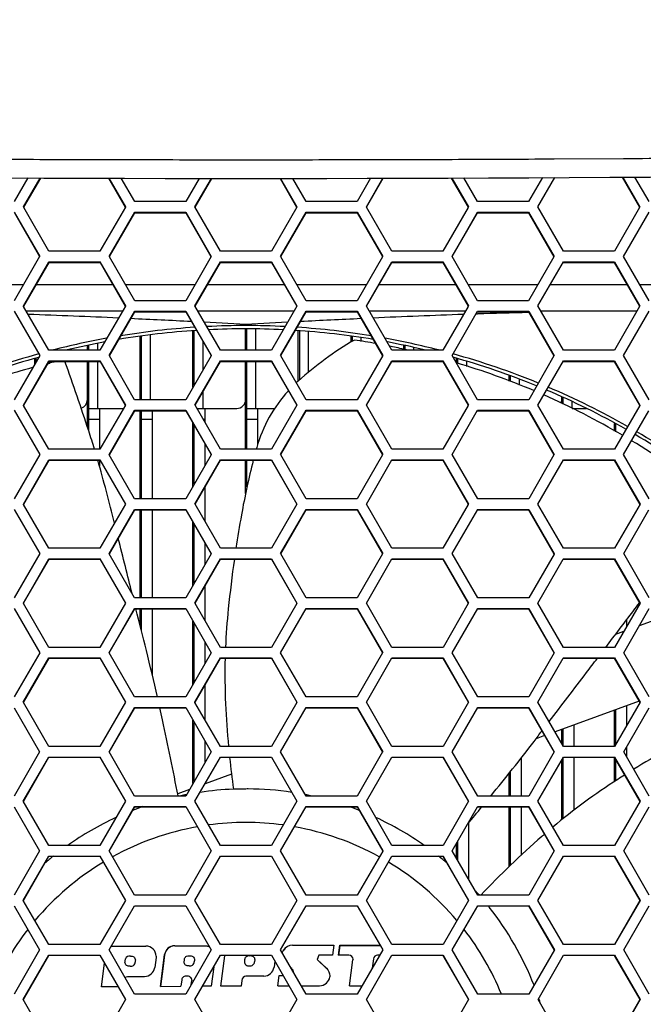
# Model space of a CAD drawing. Header units: millimetres. Extents: x 0 to 420, y -341 to 792.
# Tile 206 of 256: x 167.4 to 173.39, y 226.08 to 235.54. Entities that reach past the tile are written whole.
import ezdxf

# ---------------------------------------------------------------- set-up
doc = ezdxf.new("R2010")
doc.units = ezdxf.units.MM
doc.header["$LTSCALE"] = 23.1
doc.layers.get('0').update_dxf_attribs({"linetype": 'CONTINUOUS'})
doc.layers.add('DIM_PILOTEES', color=7, linetype='CONTINUOUS')
doc.styles.get("Standard").update_dxf_attribs({"font": 'txt', "width": 0.7})
doc.dimstyles.new('DIMSTYLE_4', dxfattribs={"dimtxt": 2.5, "dimasz": 3.5, "dimexe": 2, "dimexo": 0, "dimtad": 1, "dimdec": 0, "dimlfac": 5.882353, "dimdsep": 46, "dimtxsty": 'Standard', "dimblk": '_FILLED', "dimblk1": '_FILLED', "dimblk2": '_FILLED', "dimcen": 0.09, "dimazin": 2, "dimtp": 0.5, "dimtm": 0.5, "dimtfac": 1, "dimtdec": 0, "dimtofl": 0, "dimtmove": 0, "dimatfit": 3, "dimldrblk": '_FILLED', "dimfxl": 0, "dimtolj": 1, "dimarcsym": 0})

# ---------------------------------------------------------------- blocks, each defined once
blk = doc.blocks.new('_FILLED')
at = {"color": 0, "linetype": 'ByBlock'}
blk.add_solid([(0, 0), (-1, 0.1429), (-1, -0.1429)], dxfattribs=at)
blk = doc.blocks.new('*D5')
at = {"layer": 'DIM_PILOTEES', "color": 2, "linetype": 'Continuous'}
for p, q in [((169.5758, 261.6325), (214.7236, 261.6325)), ((212.7236, 261.6325), (212.7236, 247.9189)), ((212.7236, 234.2053), (212.7236, 247.9189)), ((203.5758, 234.2053), (214.7236, 234.2053))]:
    blk.add_line(p, q, dxfattribs=at)
at = {"layer": 'DIM_PILOTEES', "color": 2, "linetype": 'Continuous', "xscale": 3.5, "yscale": 3.5, "zscale": 3.5}
for p, rotation in [((212.7236, 261.6325), 90), ((212.7236, 234.2053), 270)]:
    blk.add_blockref('_FILLED', p, dxfattribs=dict(at, rotation=rotation))
at = {"layer": 'DIM_PILOTEES', "color": 2, "linetype": 'Continuous', "insert": (209.5986, 247.9189), "char_height": 2.5, "width": 7.232143, "attachment_point": 2, "rotation": 90, "line_spacing_factor": 0.9}
blk.add_mtext('{\\ftxt;\\W0.0001;\\H0.0001;\\~}{\\ftxt;\\W1.9285714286;\\H2.5; }{\\ftxt;\\W0.0001;\\H0.0001;\\~}', dxfattribs=at)

msp = doc.modelspace()

# ---------------------------------------------------------------- linework, layer by layer
at = {"color": 7, "linetype": 'Continuous'}
for p, q in [((168.2616, 234.1959), (167.5946, 234.1979)), ((169.9093, 234.1945), (169.2423, 234.1945)), ((171.557, 234.1979), (170.8901, 234.1959)), ((173.2046, 234.2062), (172.5377, 234.2023)), ((167.4806, 234.0219), (167.3494, 233.7948)), ((171.8023, 233.7948), (171.6711, 234.0219)), ((172.4255, 234.0252), (172.2926, 233.7948)), ((172.3809, 233.7439), (172.5436, 234.0259)), ((173.1901, 234.0296), (173.3569, 233.7411)), ((173.1965, 234.0297), (173.3617, 233.7439)), ((173.4499, 233.7948), (173.3137, 234.0305)), ((167.4376, 233.7439), (167.598, 234.0214)), ((167.4415, 233.7416), (167.6032, 234.0214)), ((168.2566, 234.0195), (168.4164, 233.7427)), ((168.2594, 234.0195), (168.4184, 233.7439)), ((168.5067, 233.7948), (168.3772, 234.0193)), ((169.1261, 234.0182), (168.9971, 233.7948)), ((169.0854, 233.7439), (169.2437, 234.0181)), ((169.0884, 233.7421), (169.2477, 234.0181)), ((169.9039, 234.0181), (170.0633, 233.7421)), ((169.9079, 234.0181), (170.0662, 233.7439)), ((170.1545, 233.7948), (170.0255, 234.0182)), ((170.7744, 234.0193), (170.6449, 233.7948)), ((170.7332, 233.7439), (170.8923, 234.0195)), ((170.7353, 233.7427), (170.8951, 234.0195)), ((171.5485, 234.0214), (171.7101, 233.7416)), ((171.5536, 234.0215), (171.714, 233.7439)), ((167.4402, 233.7394), (167.4376, 233.7439)), ((167.6827, 233.3191), (167.4402, 233.7394)), ((168.4171, 233.7415), (168.1732, 233.3191)), ((168.4184, 233.7439), (168.4171, 233.7415)), ((168.9971, 233.7948), (168.5067, 233.7948)), ((169.3306, 233.3191), (169.0854, 233.7439)), ((170.0642, 233.7404), (169.821, 233.3191)), ((170.0662, 233.7439), (170.0642, 233.7404)), ((170.6449, 233.7948), (170.1545, 233.7948)), ((170.7346, 233.7415), (170.7332, 233.7439)), ((170.9785, 233.3191), (170.7346, 233.7415)), ((171.7114, 233.7394), (171.4689, 233.3191)), ((171.714, 233.7439), (171.7114, 233.7394)), ((172.2926, 233.7948), (171.8023, 233.7948)), ((172.6263, 233.3191), (172.3809, 233.7439)), ((173.3585, 233.7383), (173.1167, 233.3191)), ((173.3617, 233.7439), (173.3585, 233.7383)), ((167.3494, 233.6929), (167.5944, 233.2682)), ((167.351, 233.6867), (167.593, 233.2673)), ((168.2614, 233.2682), (168.5067, 233.6929)), ((168.2647, 233.2663), (168.5075, 233.6867)), ((168.5075, 233.6867), (168.5067, 233.6929)), ((168.5067, 233.6929), (168.9971, 233.6929)), ((168.5075, 233.6867), (168.9976, 233.6867)), ((168.9976, 233.6867), (168.9971, 233.6929)), ((168.9971, 233.6929), (169.2423, 233.2682)), ((168.9976, 233.6867), (169.2399, 233.2668)), ((169.9093, 233.2682), (170.1545, 233.6929)), ((169.9117, 233.2668), (170.1541, 233.6867)), ((170.1541, 233.6867), (170.6441, 233.6867)), ((170.1545, 233.6929), (170.6449, 233.6929)), ((170.6441, 233.6867), (170.6449, 233.6929)), ((170.6441, 233.6867), (170.8869, 233.2663)), ((170.6449, 233.6929), (170.8902, 233.2682)), ((171.5572, 233.2682), (171.8023, 233.6929)), ((171.5587, 233.2673), (171.8007, 233.6867)), ((171.8007, 233.6867), (171.8023, 233.6929)), ((171.8007, 233.6867), (172.2907, 233.6867)), ((171.8023, 233.6929), (172.2927, 233.6929)), ((172.2907, 233.6867), (172.2927, 233.6929)), ((172.2907, 233.6867), (172.5339, 233.2658)), ((172.2927, 233.6929), (172.5381, 233.2682)), ((173.205, 233.2682), (173.4499, 233.6929)), ((167.5934, 233.2665), (167.3491, 232.8434)), ((167.5944, 233.2682), (167.5934, 233.2665)), ((168.1732, 233.3191), (167.6827, 233.3191)), ((168.2636, 233.2644), (168.2614, 233.2682)), ((169.2423, 233.2682), (168.9971, 232.8434)), ((169.821, 233.3191), (169.3306, 233.3191)), ((169.9109, 233.2654), (169.9093, 233.2682)), ((170.1546, 232.8434), (169.9109, 233.2654)), ((170.8902, 233.2682), (170.888, 233.2644)), ((171.4689, 233.3191), (170.9785, 233.3191)), ((171.5582, 233.2665), (171.5572, 233.2682)), ((171.8026, 232.8434), (171.5582, 233.2665)), ((172.5381, 233.2682), (172.5353, 233.2633)), ((173.1167, 233.3191), (172.6263, 233.3191)), ((173.4504, 232.8434), (173.205, 233.2682)), ((167.4373, 232.7924), (167.6827, 233.2172)), ((167.4409, 232.7904), (167.6841, 233.2113)), ((167.6841, 233.2113), (167.6827, 233.2172)), ((167.6827, 233.2172), (168.1731, 233.2172)), ((167.6841, 233.2113), (168.1742, 233.2113)), ((168.1742, 233.2113), (168.1731, 233.2172)), ((168.1731, 233.2172), (168.4183, 232.7924)), ((168.1742, 233.2113), (168.4165, 232.7914)), ((168.5066, 232.8434), (168.2636, 233.2644)), ((169.0853, 232.7924), (169.3306, 233.2172)), ((169.088, 232.7909), (169.3308, 233.2113)), ((169.3308, 233.2113), (169.3306, 233.2172)), ((169.3306, 233.2172), (169.821, 233.2172)), ((169.3308, 233.2113), (169.8209, 233.2113)), ((169.8209, 233.2113), (169.821, 233.2172)), ((169.8209, 233.2113), (170.0636, 232.7909)), ((169.821, 233.2172), (170.0663, 232.7924)), ((170.888, 233.2644), (170.6451, 232.8434)), ((170.7334, 232.7924), (170.9785, 233.2172)), ((170.7351, 232.7914), (170.9775, 233.2113)), ((170.9775, 233.2113), (171.4676, 233.2113)), ((170.9785, 233.2172), (171.469, 233.2172)), ((171.4676, 233.2113), (171.469, 233.2172)), ((171.4676, 233.2113), (171.7107, 232.7904)), ((171.469, 233.2172), (171.7143, 232.7924)), ((172.5353, 233.2633), (172.293, 232.8434)), ((172.3813, 232.7924), (172.6264, 233.2172)), ((172.6241, 233.2113), (172.6264, 233.2172)), ((172.6241, 233.2113), (173.1142, 233.2113)), ((172.6264, 233.2172), (173.1168, 233.2172)), ((173.1142, 233.2113), (173.1168, 233.2172)), ((173.1142, 233.2113), (173.3577, 232.7899)), ((173.1168, 233.2172), (173.3622, 232.7924)), ((166.7696, 232.9978), (167.4383, 232.9978)), ((167.5607, 232.9978), (168.2974, 232.9978)), ((168.4175, 232.9978), (169.0862, 232.9978)), ((169.2075, 232.9978), (169.9442, 232.9978)), ((170.0654, 232.9978), (170.7342, 232.9978)), ((170.8543, 232.9978), (171.5909, 232.9978)), ((171.7134, 232.9978), (172.3821, 232.9978)), ((172.501, 232.9978), (173.2375, 232.9978)), ((173.3612, 232.9978), (174.0299, 232.9978)), ((167.4397, 232.7883), (167.4373, 232.7924)), ((168.4183, 232.7924), (168.4171, 232.7904)), ((168.9971, 232.8434), (168.5066, 232.8434)), ((169.3306, 232.3677), (169.0853, 232.7924)), ((170.0663, 232.7924), (170.0645, 232.7893)), ((170.6451, 232.8434), (170.1546, 232.8434)), ((170.7345, 232.7904), (170.7334, 232.7924)), ((171.7143, 232.7924), (171.7119, 232.7883)), ((172.293, 232.8434), (171.8026, 232.8434)), ((172.6267, 232.3677), (172.3813, 232.7924)), ((173.3622, 232.7924), (173.3592, 232.7873)), ((167.349, 232.7415), (167.5942, 232.3167)), ((167.6825, 232.3677), (167.4397, 232.7883)), ((168.3896, 232.7428), (167.466, 232.7428)), ((168.4171, 232.7904), (168.173, 232.3677)), ((168.2612, 232.3167), (168.5066, 232.7415)), ((168.2642, 232.315), (168.5073, 232.7359)), ((168.5073, 232.7359), (168.5066, 232.7415)), ((168.5066, 232.7415), (168.997, 232.7415)), ((168.5073, 232.7359), (168.9975, 232.7359)), ((168.997, 232.7415), (169.2423, 232.3167)), ((168.9975, 232.7359), (169.2402, 232.3155)), ((170.0377, 232.7428), (169.114, 232.7428)), ((170.0645, 232.7893), (169.8211, 232.3677)), ((169.9094, 232.3167), (170.1546, 232.7415)), ((169.9115, 232.3155), (170.1542, 232.7359)), ((170.1542, 232.7359), (170.6443, 232.7359)), ((170.1546, 232.7415), (170.6451, 232.7415)), ((170.6443, 232.7359), (170.6451, 232.7415)), ((170.6443, 232.7359), (170.8874, 232.315)), ((170.6451, 232.7415), (170.8904, 232.3167)), ((170.9787, 232.3677), (170.7345, 232.7904)), ((171.6857, 232.7428), (170.762, 232.7428)), ((171.7119, 232.7883), (171.4692, 232.3677)), ((171.5575, 232.3167), (171.8026, 232.7415)), ((171.8011, 232.7155), (171.7882, 232.7151)), ((171.8016, 232.7151), (171.7887, 232.7147)), ((171.801, 232.7359), (172.2911, 232.7359)), ((171.8026, 232.7415), (172.2931, 232.7415)), ((172.2911, 232.7359), (172.2931, 232.7415)), ((172.2911, 232.7359), (172.5346, 232.3144)), ((172.2931, 232.7415), (172.5385, 232.3167)), ((173.3316, 232.7428), (172.41, 232.7428)), ((173.3592, 232.7873), (173.1172, 232.3677)), ((173.2055, 232.3167), (173.4505, 232.7415)), ((169.5758, 232.6147), (169.1757, 232.6358)), ((169.9759, 232.6358), (169.5758, 232.6147)), ((168.6578, 231.8919), (168.6578, 232.5146)), ((169.0658, 232.0111), (169.0658, 232.5526)), ((169.0794, 232.0346), (169.0794, 232.5538)), ((169.5724, 232.3677), (169.5724, 232.5707)), ((169.586, 232.3677), (169.586, 232.571)), ((169.671, 232.3677), (169.671, 232.5715)), ((170.079, 232.071), (170.079, 232.5542)), ((170.0926, 232.0843), (170.0926, 232.5536)), ((170.1776, 232.1572), (170.1776, 232.5469)), ((168.1512, 232.3677), (168.1512, 232.4325)), ((168.5592, 231.8928), (168.5592, 232.4995)), ((168.5728, 231.8919), (168.5728, 232.5016)), ((169.1644, 232.1819), (169.1644, 232.4467)), ((170.5856, 232.445), (170.5856, 232.5029)), ((170.5992, 232.4532), (170.5992, 232.5014)), ((170.6842, 232.4524), (170.6842, 232.4871)), ((171.0922, 232.3765), (171.0922, 232.4153)), ((168.173, 232.3677), (167.6825, 232.3677)), ((168.0526, 232.3677), (168.0526, 232.4106)), ((168.0662, 232.3677), (168.0662, 232.4136)), ((169.8211, 232.3677), (169.3306, 232.3677)), ((171.4692, 232.3677), (170.9787, 232.3677)), ((171.1058, 232.3731), (171.1058, 232.412)), ((171.1908, 232.3677), (171.1908, 232.3914)), ((173.1172, 232.3677), (172.6267, 232.3677)), ((167.5942, 232.3167), (167.3488, 231.8919)), ((167.4371, 231.8409), (167.6824, 232.2657)), ((167.4404, 231.839), (167.6838, 232.2605)), ((167.546, 232.2333), (167.546, 232.2848)), ((167.5596, 232.2569), (167.5596, 232.2887)), ((167.6883, 232.2428), (167.6675, 232.2377)), ((167.6893, 232.2395), (167.6686, 232.2341)), ((167.6838, 232.2605), (167.6824, 232.2657)), ((167.6824, 232.2657), (168.1729, 232.2657)), ((167.6838, 232.2605), (168.174, 232.2605)), ((168.0526, 231.6296), (168.0526, 232.2605)), ((168.0662, 231.5918), (168.0662, 232.2605)), ((168.1512, 231.8078), (168.1512, 232.2605)), ((168.1729, 232.2657), (168.4181, 231.8409)), ((168.174, 232.2605), (168.4167, 231.84)), ((168.2632, 232.3132), (168.2612, 232.3167)), ((168.5064, 231.8919), (168.2632, 232.3132)), ((169.2409, 232.3143), (168.997, 231.8919)), ((169.0853, 231.8409), (169.3306, 232.2657)), ((169.0877, 231.8395), (169.3307, 232.2605)), ((169.2423, 232.3167), (169.2409, 232.3143)), ((169.3307, 232.2605), (169.3306, 232.2657)), ((169.3306, 232.2657), (169.8211, 232.2657)), ((169.3307, 232.2605), (169.8209, 232.2605)), ((169.5724, 231.4161), (169.5724, 232.2605)), ((169.586, 231.4161), (169.586, 232.2605)), ((169.671, 231.8078), (169.671, 232.2605)), ((169.8209, 232.2605), (169.8211, 232.2657)), ((169.8209, 232.2605), (170.064, 231.8395)), ((169.8211, 232.2657), (170.0664, 231.8409)), ((169.9108, 232.3143), (169.9094, 232.3167)), ((170.1547, 231.8919), (169.9108, 232.3143)), ((170.8904, 232.3167), (170.6452, 231.8919)), ((170.7335, 231.8409), (170.9787, 232.2657)), ((170.735, 231.84), (170.9777, 232.2605)), ((170.9777, 232.2605), (171.4678, 232.2605)), ((170.9787, 232.2657), (171.4692, 232.2657)), ((171.4678, 232.2605), (171.4692, 232.2657)), ((171.4678, 232.2605), (171.7113, 231.839)), ((171.4692, 232.2657), (171.7146, 231.8409)), ((171.8029, 231.8919), (171.5575, 232.3167)), ((171.5988, 232.2451), (171.5988, 232.2891)), ((171.6124, 232.2395), (171.6124, 232.2849)), ((171.6974, 232.2119), (171.6974, 232.2584)), ((172.5359, 232.3122), (172.2934, 231.8919)), ((172.3817, 231.8409), (172.6268, 232.2657)), ((172.5385, 232.3167), (172.5359, 232.3122)), ((172.6245, 232.2605), (173.1146, 232.2605)), ((172.6268, 232.2657), (173.1172, 232.2657)), ((173.1146, 232.2605), (173.1172, 232.2657)), ((173.1146, 232.2605), (173.3585, 231.8385)), ((173.1172, 232.2657), (173.3627, 231.8409)), ((173.4509, 231.8919), (173.2055, 232.3167)), ((172.1054, 232.0707), (172.1054, 232.1239)), ((172.119, 232.0653), (172.119, 232.1186)), ((172.204, 232.0313), (172.204, 232.0859)), ((169.1644, 231.8078), (169.1644, 231.9725)), ((168.997, 231.8919), (168.5064, 231.8919)), ((170.6452, 231.8919), (170.1547, 231.8919)), ((172.2934, 231.8919), (171.8029, 231.8919)), ((172.612, 231.854), (172.612, 231.9168)), ((172.6256, 231.8475), (172.6256, 231.9106)), ((172.7106, 231.8078), (172.7106, 231.8713)), ((167.3488, 231.7899), (167.5939, 231.3651)), ((167.4393, 231.8371), (167.4371, 231.8409)), ((167.6822, 231.4161), (167.4393, 231.8371)), ((168.0662, 231.8078), (168.399, 231.8078)), ((168.1682, 231.8078), (168.1682, 231.4161)), ((168.4172, 231.8392), (168.1728, 231.4161)), ((168.2611, 231.3651), (168.5064, 231.7899)), ((168.2638, 231.3635), (168.5072, 231.7851)), ((168.4181, 231.8409), (168.4172, 231.8392)), ((168.5072, 231.7851), (168.5064, 231.7899)), ((168.5064, 231.7899), (168.997, 231.7899)), ((168.5072, 231.7851), (168.9974, 231.7851)), ((168.5592, 230.9402), (168.5592, 231.7851)), ((168.5728, 230.9402), (168.5728, 231.7851)), ((168.6748, 231.7851), (168.6748, 230.9402)), ((168.997, 231.7899), (169.2422, 231.3651)), ((168.9974, 231.7851), (169.2405, 231.3641)), ((169.0869, 231.8381), (169.0853, 231.8409)), ((169.3305, 231.4161), (169.0869, 231.8381)), ((169.1044, 231.8078), (169.4874, 231.8078)), ((169.1814, 231.8078), (169.1814, 231.6744)), ((169.586, 231.8078), (169.8528, 231.8078)), ((169.688, 231.8078), (169.688, 231.456)), ((170.0648, 231.8381), (169.8211, 231.4161)), ((169.9094, 231.3651), (170.1547, 231.7899)), ((169.9112, 231.3641), (170.1542, 231.7851)), ((170.0664, 231.8409), (170.0648, 231.8381)), ((170.1542, 231.7851), (170.1547, 231.7899)), ((170.1542, 231.7851), (170.6444, 231.7851)), ((170.1547, 231.7899), (170.6452, 231.7899)), ((170.6444, 231.7851), (170.6452, 231.7899)), ((170.6444, 231.7851), (170.8879, 231.3635)), ((170.6452, 231.7899), (170.8906, 231.3651)), ((170.7345, 231.8392), (170.7335, 231.8409)), ((170.9788, 231.4161), (170.7345, 231.8392)), ((171.7124, 231.8371), (171.4694, 231.4161)), ((171.5577, 231.3651), (171.8029, 231.7899)), ((171.7146, 231.8409), (171.7124, 231.8371)), ((171.8013, 231.7851), (172.2914, 231.7851)), ((171.8029, 231.7899), (172.2934, 231.7899)), ((172.2914, 231.7851), (172.2934, 231.7899)), ((172.2914, 231.7851), (172.5352, 231.363)), ((172.2934, 231.7899), (172.5388, 231.3651)), ((172.6271, 231.4161), (172.3817, 231.8409)), ((172.7106, 231.8078), (172.8481, 231.8078)), ((173.3599, 231.8361), (173.1176, 231.4161)), ((173.2059, 231.3651), (173.4482, 231.7851)), ((173.3627, 231.8409), (173.3599, 231.8361)), ((168.0662, 231.7058), (168.1682, 231.7058)), ((168.5728, 231.7058), (168.6748, 231.7058)), ((169.0658, 231.0596), (169.0658, 231.6666)), ((169.1633, 231.7058), (169.1814, 231.7058)), ((169.586, 231.7058), (169.688, 231.7058)), ((173.1186, 231.5898), (173.1186, 231.6645)), ((173.1322, 231.5821), (173.1322, 231.6571)), ((169.0794, 231.0831), (169.0794, 231.643)), ((168.1728, 231.4161), (167.6822, 231.4161)), ((169.1814, 231.4663), (169.1814, 231.2598)), ((169.8211, 231.4161), (169.3305, 231.4161)), ((171.4694, 231.4161), (170.9788, 231.4161)), ((173.1176, 231.4161), (172.6271, 231.4161)), ((167.5939, 231.3651), (167.3485, 230.9402)), ((167.4368, 230.8892), (167.6822, 231.3141)), ((167.4398, 230.8875), (167.6836, 231.3096)), ((167.6836, 231.3096), (167.6822, 231.3141)), ((167.6822, 231.3141), (168.1728, 231.3141)), ((167.6836, 231.3096), (168.1738, 231.3096)), ((168.1682, 231.3096), (168.1682, 231.2552)), ((168.1728, 231.3141), (168.418, 230.8892)), ((168.2629, 231.362), (168.2611, 231.3651)), ((168.5063, 230.9402), (168.2629, 231.362)), ((169.241, 231.363), (168.9969, 230.9402)), ((169.0852, 230.8892), (169.3305, 231.3141)), ((169.0873, 230.888), (169.3307, 231.3096)), ((169.2422, 231.3651), (169.241, 231.363)), ((169.3305, 231.3141), (169.8211, 231.3141)), ((169.3307, 231.3096), (169.8209, 231.3096)), ((169.5724, 230.9919), (169.5724, 231.3096)), ((169.586, 231.0547), (169.586, 231.3096)), ((169.8209, 231.3096), (170.0643, 230.888)), ((169.8211, 231.3141), (170.0664, 230.8892)), ((169.9106, 231.363), (169.9094, 231.3651)), ((170.1547, 230.9402), (169.9106, 231.363)), ((170.8888, 231.362), (170.6453, 230.9402)), ((170.7336, 230.8892), (170.9789, 231.3141)), ((170.8906, 231.3651), (170.8888, 231.362)), ((170.9778, 231.3096), (170.9789, 231.3141)), ((170.9778, 231.3096), (171.468, 231.3096)), ((170.9789, 231.3141), (171.4694, 231.3141)), ((171.468, 231.3096), (171.4694, 231.3141)), ((171.468, 231.3096), (171.7118, 230.8875)), ((171.4694, 231.3141), (171.7148, 230.8892)), ((171.8031, 230.9402), (171.5577, 231.3651)), ((172.5364, 231.3609), (172.2937, 230.9402)), ((172.382, 230.8892), (172.6271, 231.3141)), ((172.5388, 231.3651), (172.5364, 231.3609)), ((172.6249, 231.3096), (173.1151, 231.3096)), ((172.6271, 231.3141), (173.1176, 231.3141)), ((173.1151, 231.3096), (173.1176, 231.3141)), ((173.1151, 231.3096), (173.3603, 230.8851)), ((173.1176, 231.3141), (173.3631, 230.8892)), ((173.4514, 230.9402), (173.2059, 231.3651)), ((169.1814, 231.051), (169.1814, 230.7226)), ((168.9969, 230.9402), (168.5063, 230.9402)), ((170.6453, 230.9402), (170.1547, 230.9402)), ((172.2937, 230.9402), (171.8031, 230.9402)), ((167.3485, 230.8382), (167.5937, 230.4134)), ((167.4388, 230.8858), (167.4368, 230.8892)), ((167.682, 230.4644), (167.4388, 230.8858)), ((168.418, 230.8892), (168.1727, 230.4644)), ((168.261, 230.4134), (168.5063, 230.8382)), ((168.2633, 230.412), (168.5071, 230.8341)), ((168.5071, 230.8341), (168.5063, 230.8382)), ((168.5063, 230.8382), (168.9969, 230.8382)), ((168.5071, 230.8341), (168.9973, 230.8341)), ((168.5592, 229.9885), (168.5592, 230.8341)), ((168.5728, 229.9885), (168.5728, 230.8341)), ((168.6748, 230.8341), (168.6748, 229.9885)), ((168.9973, 230.8341), (168.9969, 230.8382)), ((168.9969, 230.8382), (169.2422, 230.4134)), ((168.9973, 230.8341), (169.2407, 230.4125)), ((169.0866, 230.8868), (169.0852, 230.8892)), ((169.3305, 230.4644), (169.0866, 230.8868)), ((170.065, 230.8868), (169.8211, 230.4644)), ((169.9094, 230.4134), (170.1547, 230.8382)), ((169.9109, 230.4125), (170.1543, 230.8341)), ((170.0664, 230.8892), (170.065, 230.8868)), ((170.1543, 230.8341), (170.6445, 230.8341)), ((170.1547, 230.8382), (170.6453, 230.8382)), ((170.6445, 230.8341), (170.8883, 230.412)), ((170.6453, 230.8382), (170.8907, 230.4134)), ((170.979, 230.4644), (170.7336, 230.8892)), ((171.7128, 230.8858), (171.4696, 230.4644)), ((171.5579, 230.4134), (171.8031, 230.8382)), ((171.7148, 230.8892), (171.7128, 230.8858)), ((171.8015, 230.8341), (171.8031, 230.8382)), ((171.8015, 230.8341), (172.2917, 230.8341)), ((171.8031, 230.8382), (172.2937, 230.8382)), ((172.2917, 230.8341), (172.2937, 230.8382)), ((172.2917, 230.8341), (172.5358, 230.4115)), ((172.2937, 230.8382), (172.5391, 230.4134)), ((172.6274, 230.4644), (172.382, 230.8892)), ((173.3631, 230.8892), (173.118, 230.4644)), ((173.2063, 230.4134), (173.449, 230.8341)), ((169.0658, 230.1079), (169.0658, 230.7155)), ((169.0794, 230.1314), (169.0794, 230.6919)), ((168.1727, 230.4644), (167.682, 230.4644)), ((169.1814, 230.5152), (169.1814, 230.3081)), ((169.8211, 230.4644), (169.3305, 230.4644)), ((171.4696, 230.4644), (170.979, 230.4644)), ((173.118, 230.4644), (172.6274, 230.4644)), ((167.5937, 230.4134), (167.3483, 229.9885)), ((167.4366, 229.9375), (167.682, 230.3624)), ((167.4393, 229.9359), (167.6834, 230.3586)), ((167.6834, 230.3586), (167.682, 230.3624)), ((167.682, 230.3624), (168.1726, 230.3624)), ((167.6834, 230.3586), (168.1737, 230.3586)), ((168.1737, 230.3586), (168.1726, 230.3624)), ((168.1726, 230.3624), (168.4179, 229.9375)), ((168.2625, 230.4106), (168.261, 230.4134)), ((168.5062, 229.9885), (168.2625, 230.4106)), ((169.2412, 230.4117), (168.9969, 229.9885)), ((169.0852, 229.9375), (169.3305, 230.3624)), ((169.087, 229.9364), (169.3307, 230.3586)), ((169.2422, 230.4134), (169.2412, 230.4117)), ((169.3305, 230.3624), (169.8211, 230.3624)), ((169.3307, 230.3586), (169.821, 230.3586)), ((169.821, 230.3586), (170.0647, 229.9364)), ((169.8211, 230.3624), (170.0665, 229.9375)), ((169.9104, 230.4117), (169.9094, 230.4134)), ((170.1548, 229.9885), (169.9104, 230.4117)), ((170.8891, 230.4106), (170.6454, 229.9885)), ((170.7337, 229.9375), (170.979, 230.3624)), ((170.8907, 230.4134), (170.8891, 230.4106)), ((170.978, 230.3586), (171.4682, 230.3586)), ((170.979, 230.3624), (171.4696, 230.3624)), ((171.4682, 230.3586), (171.4696, 230.3624)), ((171.4682, 230.3586), (171.7123, 229.9359)), ((171.4696, 230.3624), (171.715, 229.9375)), ((171.8033, 229.9885), (171.5579, 230.4134)), ((172.5369, 230.4096), (172.2939, 229.9885)), ((172.3822, 229.9375), (172.6252, 230.3586)), ((172.5391, 230.4134), (172.5369, 230.4096)), ((172.6252, 230.3586), (172.6274, 230.3624)), ((172.6274, 230.3624), (173.118, 230.3624)), ((172.6274, 230.3586), (173.1154, 230.3586)), ((173.1154, 230.3586), (173.118, 230.3624)), ((173.1154, 230.3586), (173.3607, 229.934)), ((173.118, 230.3624), (173.3634, 229.9375)), ((173.4517, 229.9885), (173.2063, 230.4134)), ((169.1814, 230.1001), (169.1814, 229.7708)), ((168.9969, 229.9885), (168.5062, 229.9885)), ((170.6454, 229.9885), (170.1548, 229.9885)), ((172.2939, 229.9885), (171.8033, 229.9885)), ((167.3483, 229.8865), (167.5936, 229.4616)), ((167.4384, 229.9344), (167.4366, 229.9375)), ((167.6819, 229.5126), (167.4384, 229.9344)), ((168.4179, 229.9375), (168.1725, 229.5126)), ((168.2608, 229.4616), (168.5062, 229.8865)), ((168.2629, 229.4604), (168.507, 229.883)), ((168.5062, 229.8865), (168.9969, 229.8865)), ((168.507, 229.883), (168.9973, 229.883)), ((168.5592, 229.7219), (168.5592, 229.883)), ((168.5728, 229.6676), (168.5728, 229.883)), ((168.6748, 229.883), (168.6748, 229.2534)), ((168.9969, 229.8865), (169.2422, 229.4616)), ((169.0864, 229.9354), (169.0852, 229.9375)), ((169.3305, 229.5126), (169.0864, 229.9354)), ((170.0653, 229.9354), (169.8212, 229.5126)), ((169.9095, 229.4616), (170.1548, 229.8865)), ((170.0665, 229.9375), (170.0653, 229.9354)), ((170.1544, 229.883), (170.6446, 229.883)), ((170.1548, 229.8865), (170.6454, 229.8865)), ((170.6446, 229.883), (170.8887, 229.4604)), ((170.6454, 229.8865), (170.8908, 229.4616)), ((170.9791, 229.5126), (170.7337, 229.9375)), ((171.7132, 229.9344), (171.4698, 229.5126)), ((171.5581, 229.4616), (171.8033, 229.8865)), ((171.715, 229.9375), (171.7132, 229.9344)), ((171.8017, 229.883), (172.292, 229.883)), ((171.8033, 229.8865), (172.2939, 229.8865)), ((172.292, 229.883), (172.2939, 229.8865)), ((172.292, 229.883), (172.5372, 229.4584)), ((172.2939, 229.8865), (172.5394, 229.4616)), ((172.6277, 229.5126), (172.3822, 229.9375)), ((173.3634, 229.9375), (173.1183, 229.5126)), ((173.2066, 229.4616), (173.4518, 229.8865)), ((173.805, 229.883), (173.3553, 229.7194)), ((173.3607, 229.934), (173.3634, 229.9375)), ((173.2342, 229.7771), (173.2342, 229.7148)), ((169.0658, 229.1561), (169.0658, 229.7643)), ((169.0794, 229.1797), (169.0794, 229.7408)), ((173.2053, 229.6648), (173.1275, 229.6364)), ((168.1725, 229.5126), (167.6819, 229.5126)), ((169.1814, 229.5641), (169.1814, 229.3564)), ((169.8212, 229.5126), (169.3305, 229.5126)), ((171.4698, 229.5126), (170.9791, 229.5126)), ((173.1183, 229.5126), (172.6277, 229.5126)), ((167.5936, 229.4616), (167.3482, 229.0366)), ((167.4365, 228.9856), (167.6819, 229.4106)), ((167.438, 228.9829), (167.6833, 229.4075)), ((167.6819, 229.4106), (168.1725, 229.4106)), ((167.6833, 229.4075), (168.1736, 229.4075)), ((168.1725, 229.4106), (168.4178, 228.9856)), ((168.2622, 229.4592), (168.2608, 229.4616)), ((168.5061, 229.0366), (168.2622, 229.4592)), ((169.2422, 229.4616), (168.9968, 229.0366)), ((169.0851, 228.9856), (169.3305, 229.4106)), ((169.0866, 228.9848), (169.3307, 229.4075)), ((169.3305, 229.4106), (169.8212, 229.4106)), ((169.3307, 229.4075), (169.821, 229.4075)), ((169.821, 229.4075), (170.065, 228.9848)), ((169.8212, 229.4106), (170.0665, 228.9856)), ((170.1548, 229.0366), (169.9095, 229.4616)), ((170.8894, 229.4592), (170.6455, 229.0366)), ((170.7338, 228.9856), (170.9791, 229.4106)), ((170.8908, 229.4616), (170.8894, 229.4592)), ((170.9781, 229.4075), (171.4684, 229.4075)), ((170.9791, 229.4106), (171.4698, 229.4106)), ((171.4684, 229.4075), (171.7136, 228.9829)), ((171.4698, 229.4106), (171.7152, 228.9856)), ((171.8035, 229.0366), (171.5581, 229.4616)), ((172.5394, 229.4616), (172.2941, 229.0366)), ((172.3825, 228.9856), (172.6259, 229.4075)), ((172.6259, 229.4075), (172.6277, 229.4106)), ((172.6277, 229.4106), (173.1183, 229.4106)), ((172.6277, 229.4075), (173.1157, 229.4075)), ((173.1157, 229.4075), (173.1183, 229.4106)), ((173.1157, 229.4075), (173.3609, 228.9829)), ((173.1183, 229.4106), (173.3637, 228.9856)), ((173.452, 229.0366), (173.2066, 229.4616)), ((169.1814, 229.149), (169.1814, 228.8189)), ((168.9968, 229.0366), (168.5061, 229.0366)), ((170.6455, 229.0366), (170.1548, 229.0366)), ((172.2941, 229.0366), (171.8035, 229.0366)), ((167.3497, 228.9319), (167.5934, 228.5097)), ((167.4381, 228.9829), (167.4365, 228.9856)), ((167.6818, 228.5607), (167.4381, 228.9829)), ((168.4178, 228.9856), (168.1724, 228.5607)), ((168.2608, 228.5097), (168.5061, 228.9346)), ((168.2617, 228.5073), (168.5069, 228.9319)), ((168.5061, 228.9346), (168.9968, 228.9346)), ((168.5069, 228.9319), (168.9972, 228.9319)), ((168.9968, 228.9346), (169.2421, 228.5097)), ((169.0861, 228.9839), (169.0851, 228.9856)), ((169.3305, 228.5607), (169.0861, 228.9839)), ((170.0655, 228.9839), (169.8212, 228.5607)), ((169.9095, 228.5097), (170.1548, 228.9346)), ((170.0665, 228.9856), (170.0655, 228.9839)), ((170.1544, 228.9319), (170.6447, 228.9319)), ((170.1548, 228.9346), (170.6455, 228.9346)), ((170.6447, 228.9319), (170.8899, 228.5073)), ((170.6455, 228.9346), (170.8909, 228.5097)), ((170.9792, 228.5607), (170.7338, 228.9856)), ((171.7152, 228.9856), (171.4699, 228.5607)), ((171.5582, 228.5097), (171.8035, 228.9346)), ((171.8019, 228.9319), (172.2922, 228.9319)), ((171.8035, 228.9346), (172.2941, 228.9346)), ((172.2922, 228.9319), (172.5374, 228.5073)), ((172.2941, 228.9346), (172.5396, 228.5097)), ((172.6279, 228.5607), (172.3825, 228.9856)), ((173.3538, 228.9952), (172.5466, 228.7014)), ((173.3637, 228.9856), (173.1185, 228.5607)), ((173.1322, 228.5865), (173.1322, 228.9145)), ((173.2068, 228.5097), (173.4505, 228.9319)), ((173.2342, 228.9516), (173.2342, 228.7632)), ((173.1186, 228.5629), (173.1186, 228.9096)), ((169.0658, 228.2043), (169.0658, 228.8131)), ((169.0794, 228.2279), (169.0794, 228.7895)), ((172.612, 228.5881), (172.612, 228.7252)), ((172.6256, 228.5646), (172.6256, 228.7301)), ((172.7276, 228.7673), (172.7276, 228.5607)), ((172.4464, 228.6649), (172.3641, 228.635)), ((168.1724, 228.5607), (167.6818, 228.5607)), ((169.1814, 228.6129), (169.1814, 228.4045)), ((169.8212, 228.5607), (169.3305, 228.5607)), ((171.4699, 228.5607), (170.9792, 228.5607)), ((173.1185, 228.5607), (172.6279, 228.5607)), ((173.2342, 228.5572), (173.2342, 228.4623)), ((167.5934, 228.5097), (167.348, 228.0847)), ((167.4364, 228.0337), (167.6817, 228.4587)), ((167.4379, 228.0316), (167.6831, 228.4563)), ((167.6817, 228.4587), (168.1724, 228.4587)), ((167.6831, 228.4563), (168.1735, 228.4563)), ((168.1724, 228.4587), (168.4177, 228.0337)), ((168.2619, 228.5076), (168.2608, 228.5097)), ((168.5061, 228.0847), (168.2619, 228.5076)), ((169.2421, 228.5097), (168.9968, 228.0847)), ((169.0851, 228.0337), (169.3305, 228.4587)), ((169.3305, 228.4587), (169.8212, 228.4587)), ((169.3307, 228.4563), (169.821, 228.4563)), ((169.8212, 228.4587), (170.0665, 228.0337)), ((170.1549, 228.0847), (169.9095, 228.5097)), ((170.8897, 228.5076), (170.6456, 228.0847)), ((170.7339, 228.0337), (170.9792, 228.4587)), ((170.8909, 228.5097), (170.8897, 228.5076)), ((170.9782, 228.4563), (171.4685, 228.4563)), ((170.9792, 228.4587), (171.4699, 228.4587)), ((171.4685, 228.4563), (171.7137, 228.0316)), ((171.4699, 228.4587), (171.7153, 228.0337)), ((171.8036, 228.0847), (171.5582, 228.5097)), ((172.221, 228.4497), (172.221, 228.0847)), ((172.5396, 228.5097), (172.2943, 228.0847)), ((172.3826, 228.0337), (172.6265, 228.4563)), ((172.6256, 227.8683), (172.6256, 228.4548)), ((172.6265, 228.4563), (172.6279, 228.4587)), ((172.6279, 228.4587), (173.1185, 228.4587)), ((172.6279, 228.4563), (173.1159, 228.4563)), ((172.7276, 228.4563), (172.7276, 227.9481)), ((173.1159, 228.4563), (173.3612, 228.0316)), ((173.1185, 228.4587), (173.3639, 228.0337)), ((173.1186, 228.2242), (173.1186, 228.4517)), ((173.4522, 228.0847), (173.2068, 228.5097)), ((172.612, 227.8573), (172.612, 228.4312)), ((173.1322, 228.2332), (173.1322, 228.4281)), ((169.4374, 228.2934), (169.1831, 228.2008)), ((172.1054, 228.0847), (172.1054, 228.3031)), ((172.119, 228.0847), (172.119, 228.3201)), ((168.9968, 228.0847), (168.5061, 228.0847)), ((169.0321, 228.1458), (168.9207, 228.1053)), ((169.4745, 228.1501), (169.47, 228.15)), ((170.6456, 228.0847), (170.1549, 228.0847)), ((172.2943, 228.0847), (171.8036, 228.0847)), ((167.3492, 227.9807), (167.5933, 227.5578)), ((167.6817, 227.6088), (167.4364, 228.0337)), ((168.4177, 228.0337), (168.1724, 227.6088)), ((168.2607, 227.5578), (168.5061, 227.9827)), ((168.2617, 227.556), (168.5069, 227.9807)), ((168.5061, 227.9827), (168.9968, 227.9827)), ((168.5069, 227.9807), (168.9972, 227.9807)), ((168.9968, 227.9827), (169.2421, 227.5578)), ((169.3305, 227.6088), (169.0851, 228.0337)), ((170.0665, 228.0337), (169.8212, 227.6088)), ((169.9095, 227.5578), (170.1549, 227.9827)), ((170.1544, 227.9807), (170.6448, 227.9807)), ((170.1549, 227.9827), (170.6456, 227.9827)), ((170.6448, 227.9807), (170.89, 227.556)), ((170.6456, 227.9827), (170.8909, 227.5578)), ((170.9793, 227.6088), (170.7339, 228.0337)), ((171.7153, 228.0337), (171.47, 227.6088)), ((171.5583, 227.5578), (171.8024, 227.9807)), ((171.802, 227.9807), (172.2923, 227.9807)), ((171.8024, 227.9807), (171.8036, 227.9827)), ((171.8036, 227.9827), (172.2943, 227.9827)), ((172.1054, 227.4073), (172.1054, 227.9807)), ((172.119, 227.4203), (172.119, 227.9807)), ((172.221, 227.9807), (172.221, 227.5166)), ((172.2923, 227.9807), (172.5375, 227.556)), ((172.2943, 227.9827), (172.5397, 227.5578)), ((172.628, 227.6088), (172.3826, 228.0337)), ((173.3639, 228.0337), (173.1187, 227.6088)), ((173.207, 227.5578), (173.4511, 227.9807)), ((171.7144, 227.8245), (171.7144, 227.2874)), ((168.1724, 227.6088), (167.6817, 227.6088)), ((169.8212, 227.6088), (169.3305, 227.6088)), ((171.47, 227.6088), (170.9793, 227.6088)), ((171.5988, 227.4876), (171.5988, 227.6279)), ((171.6124, 227.4641), (171.6124, 227.6515)), ((173.1187, 227.6088), (172.628, 227.6088)), ((167.5933, 227.5578), (167.3479, 227.1328)), ((167.4363, 227.0818), (167.6817, 227.5068)), ((167.4378, 227.0804), (167.683, 227.5051)), ((167.6817, 227.5068), (168.1724, 227.5068)), ((167.683, 227.5051), (168.1734, 227.5051)), ((168.1724, 227.5068), (168.4177, 227.0818)), ((168.506, 227.1328), (168.2607, 227.5578)), ((169.2421, 227.5578), (168.9968, 227.1328)), ((169.0851, 227.0818), (169.3305, 227.5068)), ((169.3305, 227.5068), (169.8212, 227.5068)), ((169.3306, 227.5051), (169.821, 227.5051)), ((169.8212, 227.5068), (170.0666, 227.0818)), ((170.1549, 227.1328), (169.9095, 227.5578)), ((170.89, 227.5561), (170.6456, 227.1328)), ((170.7339, 227.0818), (170.9783, 227.5051)), ((170.8909, 227.5578), (170.89, 227.5561)), ((170.9783, 227.5051), (170.9793, 227.5068)), ((170.9783, 227.5051), (171.4686, 227.5051)), ((170.9793, 227.5068), (171.47, 227.5068)), ((171.4686, 227.5051), (171.7138, 227.0804)), ((171.47, 227.5068), (171.7154, 227.0818)), ((171.8037, 227.1328), (171.5583, 227.5578)), ((172.5397, 227.5578), (172.2944, 227.1328)), ((172.3827, 227.0818), (172.628, 227.5068)), ((172.628, 227.5068), (173.1187, 227.5068)), ((172.628, 227.5051), (173.1161, 227.5051)), ((173.1161, 227.5051), (173.3613, 227.0804)), ((173.1187, 227.5068), (173.3641, 227.0818)), ((173.4524, 227.1328), (173.207, 227.5578)), ((168.9968, 227.1328), (168.506, 227.1328)), ((170.6456, 227.1328), (170.1549, 227.1328)), ((172.2944, 227.1328), (171.8037, 227.1328)), ((167.3479, 227.0308), (167.5933, 226.6058)), ((167.6816, 226.6568), (167.4363, 227.0818)), ((168.4177, 227.0818), (168.1723, 226.6568)), ((168.2606, 226.6058), (168.506, 227.0308)), ((168.506, 227.0308), (168.9968, 227.0308)), ((168.9968, 227.0308), (169.2421, 226.6058)), ((169.3305, 226.6568), (169.0851, 227.0818)), ((170.0666, 227.0818), (169.8212, 226.6568)), ((169.9095, 226.6058), (170.1549, 227.0308)), ((170.1549, 227.0308), (170.6456, 227.0308)), ((170.6456, 227.0308), (170.891, 226.6058)), ((170.9793, 226.6568), (170.7339, 227.0818)), ((171.7154, 227.0818), (171.47, 226.6568)), ((171.5584, 226.6058), (171.8037, 227.0308)), ((171.8037, 227.0308), (172.2944, 227.0308)), ((172.2924, 227.0294), (172.5376, 226.6048)), ((172.2944, 227.0308), (172.5398, 226.6058)), ((172.6281, 226.6568), (172.3827, 227.0818)), ((173.3613, 227.0804), (173.1173, 226.6577)), ((173.3641, 227.0818), (173.1188, 226.6568)), ((173.2071, 226.6058), (173.4524, 227.0308)), ((168.1723, 226.6568), (167.6816, 226.6568)), ((168.8914, 226.6461), (169.1821, 226.6463)), ((168.8914, 226.6443), (168.8914, 226.6461)), ((168.8914, 226.6443), (169.1821, 226.6446)), ((169.1821, 226.6463), (169.1821, 226.6446)), ((169.8212, 226.6568), (169.3305, 226.6568)), ((170.0224, 226.6505), (170.0224, 226.6522)), ((170.0224, 226.6522), (170.4216, 226.6518)), ((170.0224, 226.6505), (170.4216, 226.65)), ((170.4216, 226.6518), (170.4089, 226.5555)), ((170.4642, 226.5554), (170.4769, 226.6517)), ((170.4769, 226.6499), (170.4642, 226.5536)), ((170.4769, 226.6517), (170.4769, 226.6499)), ((170.4769, 226.6517), (170.8633, 226.6511)), ((170.4769, 226.6499), (170.8643, 226.6493)), ((171.47, 226.6568), (170.9793, 226.6568)), ((173.1188, 226.6568), (172.6281, 226.6568)), ((167.5933, 226.6058), (167.3479, 226.1808)), ((167.4362, 226.1298), (167.6816, 226.5548)), ((167.4378, 226.1291), (167.683, 226.5538)), ((167.6816, 226.5548), (168.1723, 226.5548)), ((168.1723, 226.5548), (168.4177, 226.1298)), ((168.506, 226.1808), (168.2606, 226.6058)), ((168.2835, 226.6427), (168.6144, 226.6432)), ((168.7541, 226.2559), (168.7943, 226.5608)), ((168.7943, 226.5591), (168.7799, 226.4499)), ((168.7943, 226.5608), (168.7943, 226.5591)), ((169.2421, 226.6058), (168.9967, 226.1808)), ((169.0851, 226.1298), (169.3305, 226.5548)), ((169.3305, 226.5548), (169.8212, 226.5548)), ((169.3718, 226.5484), (169.3725, 226.5538)), ((169.8212, 226.5548), (170.0666, 226.1298)), ((170.1549, 226.1808), (169.9095, 226.6058)), ((170.2752, 226.5557), (170.2594, 226.5148)), ((170.4089, 226.5555), (170.2752, 226.5557)), ((170.5657, 226.5552), (170.4642, 226.5554)), ((170.891, 226.6058), (170.6456, 226.1808)), ((170.734, 226.1298), (170.9793, 226.5548)), ((170.8611, 226.5547), (170.8407, 226.5548)), ((170.9793, 226.5548), (171.4701, 226.5548)), ((171.4687, 226.5538), (171.7139, 226.1291)), ((171.4701, 226.5548), (171.7154, 226.1298)), ((171.8038, 226.1808), (171.5584, 226.6058)), ((172.5398, 226.6058), (172.2945, 226.1808)), ((172.3828, 226.1298), (172.6281, 226.5548)), ((172.6281, 226.5548), (173.1188, 226.5548)), ((173.1162, 226.5538), (173.3614, 226.1291)), ((173.1188, 226.5548), (173.3642, 226.1298)), ((173.4525, 226.1808), (173.2071, 226.6058)), ((168.1863, 226.2523), (168.2162, 226.4788)), ((168.4165, 226.5026), (168.4162, 226.5074)), ((168.5106, 226.4928), (168.5109, 226.488)), ((168.7116, 226.5327), (168.6989, 226.4363)), ((168.7124, 226.5455), (168.7116, 226.5327)), ((168.9843, 226.5059), (168.9839, 226.5107)), ((169.0784, 226.4961), (169.0787, 226.4912)), ((169.3335, 226.2575), (169.3718, 226.5484)), ((169.5633, 226.512), (169.5636, 226.5071)), ((169.6578, 226.4972), (169.6581, 226.4924)), ((169.8535, 226.4975), (169.846, 226.4404)), ((170.2594, 226.5148), (170.2594, 226.5131)), ((170.2594, 226.5148), (170.3499, 226.4296)), ((170.3499, 226.4278), (170.2594, 226.5131)), ((170.5717, 226.2615), (170.6046, 226.5109)), ((170.6049, 226.516), (170.6046, 226.5109)), ((170.8019, 226.5208), (170.7902, 226.4318)), ((168.7799, 226.4499), (168.7541, 226.2541)), ((169.2672, 226.4439), (169.2425, 226.2565)), ((169.6094, 226.4544), (169.6094, 226.4526)), ((169.8818, 226.2624), (169.8947, 226.3603)), ((169.8947, 226.3603), (169.9328, 226.3603)), ((170.0158, 226.4282), (170.0079, 226.4354)), ((170.3499, 226.4296), (170.3499, 226.4278)), ((168.4375, 226.3508), (168.6017, 226.3511)), ((168.9585, 226.32), (168.9501, 226.2562)), ((169.0503, 226.2736), (169.0551, 226.3099)), ((169.0555, 226.315), (169.0551, 226.3099)), ((169.5368, 226.3135), (169.5295, 226.2575)), ((169.7488, 226.3554), (169.5846, 226.3554)), ((170.3819, 226.3571), (170.3814, 226.3469)), ((168.3468, 226.2526), (168.1863, 226.2523)), ((168.9967, 226.1808), (168.506, 226.1808)), ((168.7541, 226.2559), (168.9501, 226.2562)), ((169.2425, 226.2565), (169.1589, 226.2564)), ((169.5295, 226.2575), (169.3335, 226.2575)), ((169.8818, 226.2624), (169.9893, 226.2623)), ((170.1079, 226.2622), (170.2843, 226.262)), ((170.6456, 226.1808), (170.1549, 226.1808)), ((170.5717, 226.2615), (170.6917, 226.2612)), ((172.2945, 226.1808), (171.8038, 226.1808)), ((167.6816, 225.7048), (167.4362, 226.1298)), ((168.4177, 226.1298), (168.1723, 225.7048)), ((169.3304, 225.7048), (169.0851, 226.1298)), ((170.0666, 226.1298), (169.8212, 225.7048)), ((170.9793, 225.7048), (170.734, 226.1298)), ((171.7154, 226.1298), (171.4701, 225.7048)), ((172.6282, 225.7048), (172.3828, 226.1298)), ((173.3614, 226.1291), (173.1163, 225.7044)), ((173.3642, 226.1298), (173.1189, 225.7048))]:
    msp.add_line(p, q, dxfattribs=at)
for centre, radius, start, end in [((169.5758, 791.6178), 557.6, 267.445048, 272.554952), ((164.5836, 149.9457), 82.8162, 87.392333, 87.992664), ((174.3664, 154.9498), 77.8081, 91.988016, 92.626987), ((173.6907, 174.8128), 57.9335, 91.384683, 91.869168), ((162.7099, 109.0672), 123.7375, 87.062485, 87.332), ((169.5758, 225.1778), 7.4262, 87.10771, 92.89229), ((176.4417, 109.0673), 123.7375, 92.668, 92.937515), ((169.5758, 225.1778), 7.395, 93.67859, 99.52677), ((169.5758, 225.1778), 7.4262, 93.80357, 99.33341), ((169.5758, 225.1778), 7.395, 87.2352, 92.774), ((169.5758, 225.1778), 7.395, 80.46944, 86.32297), ((169.5758, 225.1778), 7.4262, 80.66659, 86.19643), ((169.5758, 225.1778), 7.4262, 100.38555, 104.43174), ((169.5758, 225.1778), 7.395, 100.57405, 103.43395), ((172.2465, 229.6585), 3.2444, 120.1257, 131.95982), ((169.5508, 225.3729), 7.172, 79.77679, 81.44048), ((169.5758, 225.1778), 7.4262, 75.56826, 79.61445), ((169.5758, 225.1778), 7.395, 76.59766, 79.4051), ((169.5758, 225.1778), 7.4262, 105.55558, 112.23163), ((169.5508, 225.3731), 7.1718, 78.46607, 78.66982), ((169.5507, 225.3727), 7.1721, 77.29949, 78.46605), ((169.5758, 225.1778), 7.4262, 67.76837, 74.44442), ((169.5758, 225.1778), 7.395, 105.65154, 112.19862), ((169.412, 225.2671), 7.1856, 103.21529, 103.88012), ((139.3106, 222.1418), 30.2675, 18.19264, 19.53048), ((169.5758, 225.1778), 7.395, 67.80283, 74.37179), ((169.5485, 225.3662), 7.1791, 67.09024, 73.3929), ((169.4109, 225.2719), 7.1806, 105.23755, 110.20697), ((170.9802, 231.0668), 1.3504, 131.95982, 132.95366), ((170.9802, 231.0668), 1.3504, 137.54598, 164.31147), ((169.5758, 225.1778), 7.395, 60.40275, 66.99846), ((169.5758, 225.1778), 7.4262, 60.40105, 66.97034), ((167.9676, 231.8928), 0.085, 286.66996, 360), ((169.4874, 231.8928), 0.085, 270, 360), ((169.5474, 225.3655), 7.1801, 59.46906, 66.25714), ((172.527, 231.8928), 0.085, 335.54151, 360), ((159.6807, 228.8363), 8.8256, 16.99593, 18.19264), ((169.5758, 225.1778), 7.4262, 53.04392, 59.61374), ((169.547, 225.3661), 7.1798, 51.84481, 58.65), ((169.5758, 225.1778), 7.395, 53.01362, 59.61229), ((176.14, 229.6176), 6.7099, 164.31147, 164.45252), ((159.6807, 228.8363), 8.8256, 14.26339, 16.27467), ((176.14, 229.6176), 6.7099, 165.39395, 169.97208), ((-150.1483, 150.0726), 328.5094, 14.208406, 14.263393), ((182.0366, 228.5749), 12.698, 169.97208, 171.44248), ((-150.1483, 150.0726), 328.5094, 14.133381, 14.182213), ((182.0366, 228.5749), 12.698, 171.92479, 174.08616), ((-227.0081, 130.7192), 407.7684, 14.096093, 14.133381), ((-227.0081, 130.7192), 407.7684, 14.016687, 14.074698), ((175.4981, 229.2522), 6.1245, 174.08616, 177.56763), ((-88.4885, 428.3209), 328.5094, 322.757966, 322.834822), ((166.2666, 235.1951), 8.8256, 322.83482, 323.45627), ((149.2068, 224.6365), 20.008, 12.70426, 14.01669), ((175.4981, 229.2522), 6.1245, 178.54694, 182.63058), ((-88.4885, 428.3209), 328.5094, 322.70481, 322.734942), ((-151.5409, 476.3456), 407.7684, 322.621665, 322.70481), ((149.2068, 224.6365), 20.008, 12.05591, 12.39695), ((178.2398, 229.3781), 8.8691, 182.63058, 185.28995), ((109.7089, 216.2007), 60.3967, 11.347957, 12.055907), ((-151.5409, 476.3456), 407.7684, 322.588116, 322.605682), ((180.0009, 217.5536), 12.698, 118.54351, 121.8314), ((156.4527, 240.7654), 20.008, 320.67007, 322.58812), ((178.2398, 229.3781), 8.8691, 185.96921, 187.96345), ((180.0009, 217.5536), 12.698, 122.30742, 122.65759), ((176.4537, 223.0879), 6.1245, 122.65759, 129.89838), ((169.5758, 225.1778), 2.975, 101.09297, 102.16214), ((169.5758, 225.1778), 2.975, 92.30501, 98.53125), ((169.5522, 225.338), 2.8132, 91.67344, 91.95496), ((169.5514, 225.3719), 2.7793, 89.72259, 91.58511), ((169.5951, 227.9101), 0.2427, 94.55122, 97.15156), ((169.5949, 227.9119), 0.2408, 89.60496, 94.55274), ((169.5758, 225.1778), 2.975, 81.47145, 89.59983), ((169.5758, 225.1778), 2.975, 77.94607, 78.89345), ((169.5758, 225.1778), 2.975, 109.44185, 111.47331), ((169.5758, 225.1778), 2.975, 68.47943, 70.48548), ((125.2308, 266.3865), 60.3967, 320.310882, 320.513796), ((169.5758, 225.1778), 2.975, 114.85826, 125.15073), ((169.5758, 225.1778), 2.975, 54.80843, 65.18624), ((169.5758, 225.1778), 2.6528, 100.15789, 118.89619), ((169.5758, 225.1778), 2.6528, 82.23757, 97.76243), ((169.5758, 225.1778), 2.6528, 61.10381, 79.84211), ((178.2616, 221.0229), 8.8691, 131.20201, 136.45787), ((176.4537, 223.0879), 6.1245, 130.89812, 131.20201), ((169.5758, 225.1778), 2.975, 128.46445, 130.48081), ((169.5758, 225.1778), 2.975, 49.53233, 51.52597), ((125.2308, 266.3865), 60.3967, 319.91567, 319.926673), ((169.5758, 225.1778), 2.6528, 121.10193, 139.84074), ((169.5758, 225.1778), 2.6528, 40.15926, 58.89807), ((169.5758, 225.1778), 2.975, 41.11154, 42.04984), ((171.7253, 226.8675), 0.2409, 38.16999, 42.2321), ((169.5758, 225.1778), 2.975, 21.47002, 38.17123), ((169.5758, 225.1778), 2.6528, 142.2363, 157.76232), ((169.5758, 225.1778), 2.6528, 22.23768, 37.7637), ((168.8915, 226.548), 0.0981, 90.05858, 172.46196), ((168.8915, 226.5462), 0.0981, 90.05867, 172.46198), ((170.0222, 226.5544), 0.0978, 89.92725, 148.61323), ((170.0222, 226.5526), 0.0978, 89.92725, 148.60777), ((168.6146, 226.5455), 0.0978, 0.01027, 90.12497), ((169.1824, 226.5488), 0.0975, 64.68929, 70.38715), ((170.5657, 226.516), 0.0392, 0.03115, 89.91535), ((170.8406, 226.5157), 0.0391, 89.84117, 172.5017), ((168.4555, 226.5074), 0.0393, 76.12039, 159.35489), ((168.4717, 226.488), 0.0392, 256.10455, 359.96759), ((169.0395, 226.4912), 0.0392, 256.03815, 359.9565), ((169.6003, 226.4923), 0.0396, 170.28, 179.88033), ((169.5999, 226.4924), 0.0391, 157.88411, 170.32141), ((169.6189, 226.4924), 0.0391, 255.94249, 359.95975), ((168.6015, 226.4492), 0.0982, 270.10121, 352.46021), ((169.7489, 226.4532), 0.0979, 269.93644, 352.45652), ((168.9974, 226.3149), 0.0392, 76.06323, 172.45633), ((169.0164, 226.315), 0.0391, 0.022, 104.13616), ((169.5846, 226.3072), 0.0482, 100.48488, 172.47458), ((170.2845, 226.3597), 0.0978, 269.87177, 352.47765), ((169.5758, 225.1778), 2.975, 17.81898, 18.90286)]:
    msp.add_arc(centre, radius, start, end, dxfattribs=at)
for points in [[(174.1851, 234.2134), (173.8583, 234.2107), (173.5314, 234.2083), (173.2046, 234.2062)], [(167.5946, 234.1979), (167.2677, 234.1991), (166.9408, 234.2005), (166.6139, 234.2023)], [(169.2423, 234.1945), (168.9154, 234.1947), (168.5885, 234.1952), (168.2616, 234.1959)], [(170.8901, 234.1959), (170.5631, 234.1952), (170.2362, 234.1947), (169.9093, 234.1945)], [(172.5377, 234.2023), (172.2108, 234.2005), (171.8839, 234.1991), (171.557, 234.1979)], [(169.1821, 226.6463), (169.1933, 226.6464), (169.2046, 226.6444), (169.2152, 226.6406)], [(169.5758, 226.5406), (169.5849, 226.5491), (169.5999, 226.553), (169.612, 226.5499)], [(169.9267, 226.5754), (169.929, 226.5859), (169.9331, 226.5962), (169.9387, 226.6054)], [(168.4136, 226.4878), (168.4136, 226.4928), (168.4146, 226.4979), (168.4165, 226.5026)], [(168.4162, 226.5074), (168.4162, 226.5121), (168.4171, 226.5168), (168.4187, 226.5212)], [(168.5135, 226.5076), (168.5135, 226.5026), (168.5125, 226.4975), (168.5106, 226.4928)], [(168.9814, 226.4911), (168.9814, 226.4961), (168.9824, 226.5012), (168.9843, 226.5059)], [(168.984, 226.5107), (168.984, 226.5154), (168.9848, 226.5201), (168.9865, 226.5245)], [(169.0813, 226.5108), (169.0813, 226.5058), (169.0803, 226.5007), (169.0784, 226.4961)], [(169.5608, 226.4924), (169.5607, 226.4809), (169.5668, 226.4686), (169.5758, 226.4615)], [(169.5758, 226.5406), (169.5682, 226.5335), (169.5633, 226.5224), (169.5633, 226.512)], [(169.5758, 226.4615), (169.5848, 226.4545), (169.5983, 226.4516), (169.6094, 226.4544)], [(169.6606, 226.512), (169.6606, 226.507), (169.6596, 226.5019), (169.6578, 226.4972)], [(170.0158, 226.4282), (170.0236, 226.4211), (170.0286, 226.4098), (170.0286, 226.3993)], [(170.3499, 226.4296), (170.3694, 226.4118), (170.3819, 226.3835), (170.3819, 226.3571)], [(168.4124, 226.3436), (168.4198, 226.3482), (168.4288, 226.3507), (168.4375, 226.3508)], [(169.5846, 226.3554), (169.5817, 226.3554), (169.5787, 226.3554), (169.576, 226.3542)]]:
    msp.add_open_spline(points, degree=3, dxfattribs=at)
for points, knots in [([(168.9865, 226.5245), (168.9897, 226.5332), (169.0032, 226.5487), (169.0236, 226.551), (169.0326, 226.5487)], [0, 0, 0, 0, 0.499852, 1, 1, 1, 1]), ([(169.0326, 226.5487), (169.0437, 226.5515), (169.0699, 226.5464), (169.0813, 226.5223), (169.0813, 226.5108)], [0, 0, 0, 0, 0.500244, 1, 1, 1, 1]), ([(169.612, 226.5499), (169.6231, 226.5527), (169.6493, 226.5476), (169.6607, 226.5234), (169.6606, 226.512)], [0, 0, 0, 0, 0.500233, 1, 1, 1, 1]), ([(168.4623, 226.4499), (168.4512, 226.4471), (168.425, 226.4522), (168.4136, 226.4763), (168.4136, 226.4878)], [0, 0, 0, 0, 0.500036, 1, 1, 1, 1]), ([(168.4649, 226.5455), (168.476, 226.5483), (168.5022, 226.5432), (168.5135, 226.519), (168.5135, 226.5076)], [0, 0, 0, 0, 0.50015, 1, 1, 1, 1]), ([(169.03, 226.4532), (169.0189, 226.4504), (168.9927, 226.4555), (168.9813, 226.4797), (168.9814, 226.4911)], [0, 0, 0, 0, 0.50016, 1, 1, 1, 1])]:
    msp.add_open_spline(points, degree=3, knots=knots, dxfattribs=at)

# ---------------------------------------------------------------- dimensions: what is measured, and where the dimension line sits
at = {"layer": 'DIM_PILOTEES', "color": 2, "linetype": 'Continuous'}
dim = msp.add_linear_dim(base=(212.7236, 234.2053), p1=(169.5758, 261.6325), p2=(203.5758, 234.2053), angle=270, text='{\\ftxt;\\W0.0001;\\H0.0001;\\~}{\\ftxt;\\W1.9285714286;\\H2.5; }{\\ftxt;\\W0.0001;\\H0.0001;\\~}', dimstyle='DIMSTYLE_4', dxfattribs=at)
dim.commit()
dim.dimension.update_dxf_attribs({"geometry": '*D5', "text_midpoint": (212.7236, 247.5618), "dimtype": 160})

doc.saveas('drawing.dxf')
